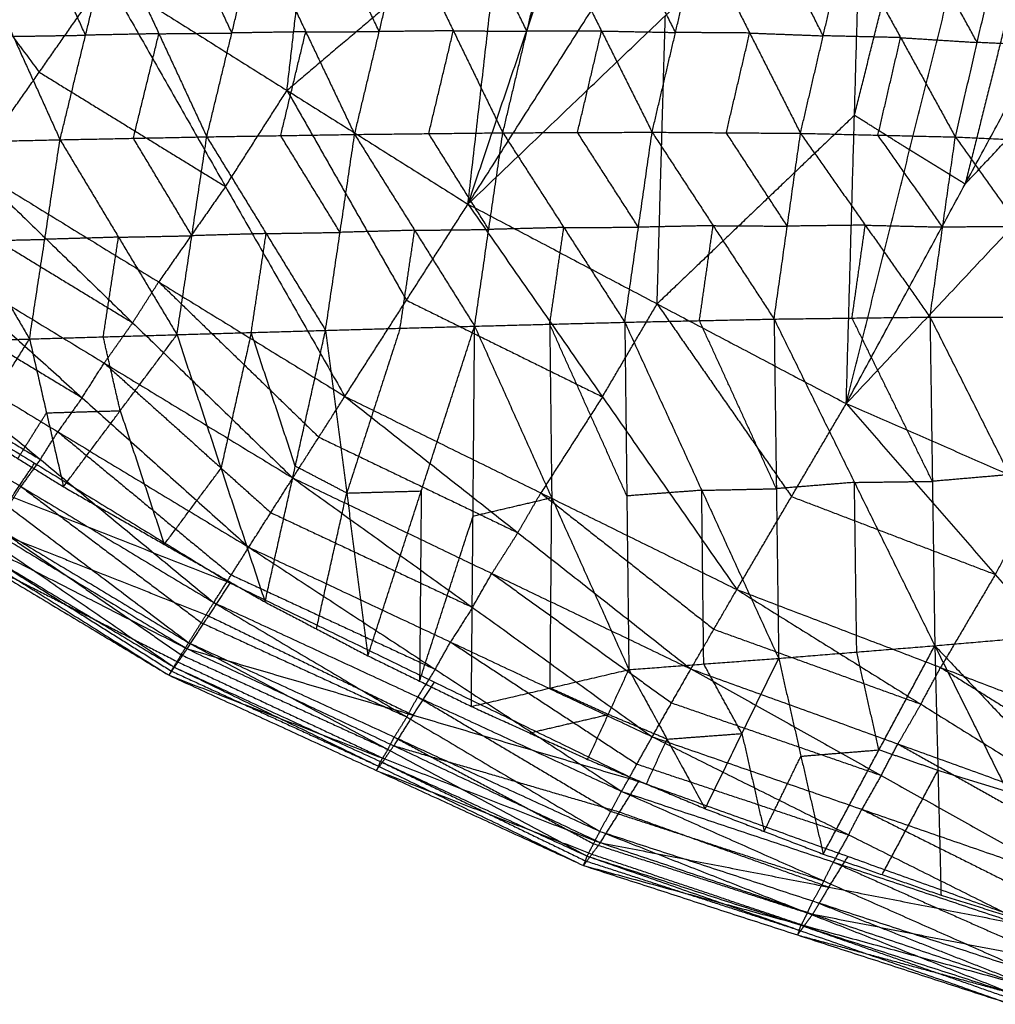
# Model space of a CAD drawing. Header units: millimetres. Extents: x -106 to 110, y -96 to 120.
# Tile 73 of 256: x -57.8 to -51.17, y -81.17 to -74.48. Entities that reach past the tile are written whole.
import ezdxf

# ---------------------------------------------------------------- set-up
doc = ezdxf.new("R2010")
doc.units = ezdxf.units.MM
doc.header["$MEASUREMENT"] = 0
doc.layers.add('Default', color=7, linetype='Continuous', true_color=0x000000)

msp = doc.modelspace()

# ---------------------------------------------------------------- linework, layer by layer
at = {"layer": 'Default'}
for points in [[(-53.7075, -71.1461, 12.0172), (-51.7589, -72.8551, 12.2207), (-49.8104, -74.5641, 12.4242)], [(-53.7075, -71.1461, 12.0172), (-49.5011, -73.6673, 12.0172), (-45.2947, -76.1885, 12.0172)], [(-54.7547, -75.7355, 13.7315), (-54.5263, -73.7294, 13.0779), (-54.2979, -71.7233, 12.4242)], [(-54.7547, -75.7355, 13.7315), (-54.1575, -73.9743, 13.0779), (-53.5604, -72.2131, 12.4242)], [(-59.4912, -72.3932, 13.716), (-58.5795, -73.6159, 13.6793), (-57.6679, -74.8385, 13.6427)], [(-54.7547, -75.7355, 13.7315), (-53.7867, -74.216, 13.0779), (-52.8187, -72.6964, 12.4242)], [(-55.9844, -74.9628, 13.7376), (-55.8702, -73.9597, 13.4108), (-55.756, -72.9567, 13.084)], [(-54.7547, -75.7355, 13.7315), (-53.4137, -74.4544, 13.0779), (-52.0728, -73.1733, 12.4242)], [(-52.1845, -77.0914, 13.6887), (-52.1286, -75.1323, 13.0565), (-52.0728, -73.1733, 12.4242)], [(-52.1286, -75.1323, 13.0565), (-51.9132, -74.2704, 12.7404), (-51.6978, -73.4084, 12.4242)], [(-52.1845, -77.0914, 13.6887), (-51.7536, -75.3675, 13.0565), (-51.3228, -73.6435, 12.4242)], [(-54.5263, -73.7294, 13.0779), (-55.2553, -74.3461, 13.4077), (-55.9844, -74.9628, 13.7376)], [(-57.5267, -75.2978, 8.9314), (-57.3533, -74.5873, 8.6499), (-57.18, -73.8768, 8.3684)], [(-57.18, -73.8768, 8.3684), (-56.8549, -74.5774, 8.4956), (-56.5297, -75.2779, 8.6228)], [(-56.3593, -74.5723, 8.3478), (-56.5219, -74.222, 8.2842), (-56.6844, -73.8717, 8.2206)], [(-56.5297, -75.2779, 8.6228), (-56.3593, -74.5723, 8.3478), (-56.1889, -73.8667, 8.0728)], [(-56.1889, -73.8667, 8.0728), (-55.8569, -74.5642, 8.204), (-55.525, -75.2617, 8.3353)], [(-55.3577, -74.5629, 8.0678), (-55.5237, -74.2141, 8.0022), (-55.6897, -73.8653, 7.9366)], [(-55.525, -75.2617, 8.3353), (-55.3577, -74.5629, 8.0678), (-55.1905, -73.864, 7.8003)], [(-55.1905, -73.864, 7.8003), (-54.8541, -74.5573, 7.9369), (-54.5177, -75.2506, 8.0734)], [(-54.3544, -74.5608, 7.8146), (-54.5226, -74.2141, 7.7463), (-54.6908, -73.8675, 7.678)], [(-54.5177, -75.2506, 8.0734), (-54.3544, -74.5608, 7.8146), (-54.1911, -73.8709, 7.5557)], [(-54.1911, -73.8709, 7.5557), (-53.8473, -74.5588, 7.6973), (-53.5035, -75.2467, 7.8389)], [(-53.3446, -74.5688, 7.5897), (-53.5165, -74.2248, 7.5189), (-53.6884, -73.8809, 7.4481)], [(-50.9457, -73.8753, 12.4242), (-51.1611, -74.7373, 12.7404), (-51.3765, -75.5993, 13.0565)], [(-58.1632, -73.8925, 8.6832), (-57.8449, -74.5951, 8.8073), (-57.5267, -75.2978, 8.9314)], [(-57.3533, -74.5873, 8.6499), (-57.5125, -74.236, 8.5878), (-57.6716, -73.8846, 8.5258)], [(-53.5035, -75.2467, 7.8389), (-53.3446, -74.5688, 7.5897), (-53.1857, -73.8909, 7.3405)], [(-53.1857, -73.8909, 7.3405), (-52.8405, -74.5725, 7.4882), (-52.4953, -75.2541, 7.636)], [(-52.341, -74.5914, 7.3973), (-52.5136, -74.2506, 7.3234), (-52.6863, -73.9098, 7.2495)], [(-52.4953, -75.2541, 7.636), (-52.341, -74.5914, 7.3973), (-52.1868, -73.9287, 7.1586)], [(-52.1868, -73.9287, 7.1586), (-51.8149, -74.6039, 7.3079), (-51.443, -75.2791, 7.4572)], [(-51.2944, -74.6367, 7.2308), (-51.4803, -74.2991, 7.1561), (-51.6663, -73.9615, 7.0815)], [(-51.443, -75.2791, 7.4572), (-51.2944, -74.6367, 7.2308), (-51.1458, -73.9943, 7.0043)], [(-52.1845, -77.0914, 13.6887), (-51.3765, -75.5993, 13.0565), (-50.5686, -74.1071, 12.4242)], [(-58.1216, -75.487, 13.5416), (-57.6679, -74.8385, 13.6427), (-57.2141, -74.1901, 13.7437)], [(-57.2141, -74.1901, 13.7437), (-56.4027, -75.616, 13.6513), (-55.5914, -77.042, 13.5589)], [(-57.2141, -74.1901, 13.7437), (-55.9844, -74.9628, 13.7376), (-54.7547, -75.7355, 13.7315)], [(-51.3765, -75.5993, 13.0565), (-50.783, -74.9675, 12.7404), (-50.1895, -74.3356, 12.4242)], [(-53.4696, -76.4135, 13.7101), (-53.4417, -75.4339, 13.394), (-53.4137, -74.4544, 13.0779)], [(-57.8449, -74.5951, 8.8073), (-57.5991, -74.5912, 8.7286), (-57.3533, -74.5873, 8.6499)], [(-56.8549, -74.5774, 8.4956), (-57.1041, -74.5823, 8.5727), (-57.3533, -74.5873, 8.6499)], [(-57.0282, -75.2879, 8.7771), (-56.9415, -74.9326, 8.6363), (-56.8549, -74.5774, 8.4956)], [(-56.8549, -74.5774, 8.4956), (-56.6071, -74.5748, 8.4217), (-56.3593, -74.5723, 8.3478)], [(-55.8569, -74.5642, 8.204), (-56.1081, -74.5683, 8.2759), (-56.3593, -74.5723, 8.3478)], [(-56.0274, -75.2698, 8.479), (-55.9421, -74.917, 8.3415), (-55.8569, -74.5642, 8.204)], [(-55.8569, -74.5642, 8.204), (-55.6073, -74.5635, 8.1359), (-55.3577, -74.5629, 8.0678)], [(-54.8541, -74.5573, 7.9369), (-55.1059, -74.5601, 8.0023), (-55.3577, -74.5629, 8.0678)], [(-55.0213, -75.2562, 8.2043), (-54.9377, -74.9067, 8.0706), (-54.8541, -74.5573, 7.9369)], [(-54.8541, -74.5573, 7.9369), (-54.6042, -74.559, 7.8757), (-54.3544, -74.5608, 7.8146)], [(-53.8473, -74.5588, 7.6973), (-54.1008, -74.5598, 7.7559), (-54.3544, -74.5608, 7.8146)], [(-54.0106, -75.2487, 7.9562), (-53.9289, -74.9037, 7.8267), (-53.8473, -74.5588, 7.6973)], [(-53.8473, -74.5588, 7.6973), (-53.596, -74.5638, 7.6435), (-53.3446, -74.5688, 7.5897)], [(-52.8405, -74.5725, 7.4882), (-53.0925, -74.5706, 7.539), (-53.3446, -74.5688, 7.5897)], [(-52.9994, -75.2504, 7.7375), (-52.9199, -74.9114, 7.6128), (-52.8405, -74.5725, 7.4882)], [(-52.8405, -74.5725, 7.4882), (-52.5908, -74.5819, 7.4428), (-52.341, -74.5914, 7.3973)], [(-51.8149, -74.6039, 7.3079), (-52.0779, -74.5977, 7.3526), (-52.341, -74.5914, 7.3973)], [(-52.1845, -77.0914, 13.6887), (-50.9974, -75.8278, 13.0565), (-49.8104, -74.5641, 12.4242)], [(-51.9691, -75.2666, 7.5466), (-51.892, -74.9353, 7.4273), (-51.8149, -74.6039, 7.3079)], [(-51.8149, -74.6039, 7.3079), (-51.5546, -74.6203, 7.2693), (-51.2944, -74.6367, 7.2308)], [(-50.7748, -74.6607, 7.1596), (-51.0346, -74.6487, 7.1952), (-51.2944, -74.6367, 7.2308)], [(-57.6679, -74.8385, 13.6427), (-57.0353, -75.2273, 13.647), (-56.4027, -75.616, 13.6513)], [(-56.4027, -75.616, 13.6513), (-56.1935, -75.2894, 13.6945), (-55.9844, -74.9628, 13.7376)], [(-55.9844, -74.9628, 13.7376), (-55.5787, -75.6758, 13.6914), (-55.173, -76.3887, 13.6452)], [(-52.1286, -75.1323, 13.0565), (-52.7991, -75.7729, 13.3833), (-53.4696, -76.4135, 13.7101)], [(-51.7536, -75.3675, 13.0565), (-51.9411, -75.2499, 13.0565), (-52.1286, -75.1323, 13.0565)], [(-57.5267, -75.2978, 8.9314), (-57.0282, -75.2879, 8.7771), (-56.5297, -75.2779, 8.6228)], [(-56.7321, -76.6227, 9.2996), (-56.6309, -75.9503, 8.9612), (-56.5297, -75.2779, 8.6228)], [(-56.5297, -75.2779, 8.6228), (-56.0274, -75.2698, 8.479), (-55.525, -75.2617, 8.3353)], [(-56.5297, -75.2779, 8.6228), (-56.1261, -75.9357, 8.8111), (-55.7226, -76.5934, 8.9994)], [(-55.6238, -75.9275, 8.6674), (-55.8256, -75.5987, 8.5732), (-56.0274, -75.2698, 8.479)], [(-55.7226, -76.5934, 8.9994), (-55.6238, -75.9275, 8.6674), (-55.525, -75.2617, 8.3353)], [(-55.525, -75.2617, 8.3353), (-55.0213, -75.2562, 8.2043), (-54.5177, -75.2506, 8.0734)], [(-55.525, -75.2617, 8.3353), (-55.1172, -75.9133, 8.5285), (-54.7095, -76.5649, 8.7218)], [(-54.6136, -75.9077, 8.3976), (-54.8175, -75.582, 8.301), (-55.0213, -75.2562, 8.2043)], [(-54.7095, -76.5649, 8.7218), (-54.6136, -75.9077, 8.3976), (-54.5177, -75.2506, 8.0734)], [(-54.5177, -75.2506, 8.0734), (-54.0106, -75.2487, 7.9562), (-53.5035, -75.2467, 7.8389)], [(-54.5177, -75.2506, 8.0734), (-54.1034, -75.8944, 8.2708), (-53.6891, -76.5383, 8.4682)], [(-53.5963, -75.8925, 8.1535), (-53.8035, -75.5706, 8.0548), (-54.0106, -75.2487, 7.9562)], [(-53.6891, -76.5383, 8.4682), (-53.5963, -75.8925, 8.1535), (-53.5035, -75.2467, 7.8389)], [(-53.5035, -75.2467, 7.8389), (-53.0891, -75.8817, 8.041), (-52.6747, -76.5166, 8.2431)], [(-53.5035, -75.2467, 7.8389), (-52.9994, -75.2504, 7.7375), (-52.4953, -75.2541, 7.636)], [(-52.585, -75.8853, 7.9396), (-52.7922, -75.5679, 7.8385), (-52.9994, -75.2504, 7.7375)], [(-52.6747, -76.5166, 8.2431), (-52.585, -75.8853, 7.9396), (-52.4953, -75.2541, 7.636)], [(-52.4953, -75.2541, 7.636), (-52.0553, -75.8785, 7.8367), (-51.6154, -76.503, 8.0373)], [(-52.4953, -75.2541, 7.636), (-51.9691, -75.2666, 7.5466), (-51.443, -75.2791, 7.4572)], [(-51.5292, -75.891, 7.7473), (-51.7491, -75.5788, 7.6469), (-51.9691, -75.2666, 7.5466)], [(-51.6154, -76.503, 8.0373), (-51.5292, -75.891, 7.7473), (-51.443, -75.2791, 7.4572)], [(-51.443, -75.2791, 7.4572), (-51.0058, -75.8907, 7.6607), (-50.5686, -76.5024, 7.8641)], [(-51.443, -75.2791, 7.4572), (-50.9234, -75.3031, 7.3861), (-50.4038, -75.327, 7.3149)], [(-58.5147, -75.3202, 9.2569), (-58.0207, -75.309, 9.0941), (-57.5267, -75.2978, 8.9314)], [(-58.5147, -75.3202, 9.2569), (-58.1243, -75.9861, 9.4374), (-57.7338, -76.6521, 9.618)], [(-57.7338, -76.6521, 9.618), (-57.6302, -75.9749, 9.2747), (-57.5267, -75.2978, 8.9314)], [(-57.5267, -75.2978, 8.9314), (-57.1294, -75.9602, 9.1155), (-56.7321, -76.6227, 9.2996)], [(-56.6309, -75.9503, 8.9612), (-56.8296, -75.6191, 8.8691), (-57.0282, -75.2879, 8.7771)], [(-51.3765, -75.5993, 13.0565), (-51.5651, -75.4834, 13.0565), (-51.7536, -75.3675, 13.0565)], [(-58.1216, -75.487, 13.5416), (-57.0333, -76.5418, 13.4069), (-55.945, -77.5966, 13.2722)], [(-58.1216, -75.487, 13.5416), (-56.8565, -76.2645, 13.5502), (-55.5914, -77.042, 13.5589)], [(-56.4027, -75.616, 13.6513), (-56.6296, -75.9402, 13.6008), (-56.8565, -76.2645, 13.5502)], [(-55.5914, -77.042, 13.5589), (-55.173, -76.3887, 13.6452), (-54.7547, -75.7355, 13.7315)], [(-54.7547, -75.7355, 13.7315), (-53.8412, -77.0453, 13.6611), (-52.9277, -78.355, 13.5907)], [(-54.7547, -75.7355, 13.7315), (-53.4696, -76.4135, 13.7101), (-52.1845, -77.0914, 13.6887)], [(-58.3153, -75.7608, 13.3871), (-57.6743, -76.1513, 13.397), (-57.0333, -76.5418, 13.4069)], [(-53.0891, -75.8817, 8.041), (-53.3427, -75.8871, 8.0973), (-53.5963, -75.8925, 8.1535)], [(-53.1819, -76.5274, 8.3556), (-53.1355, -76.2046, 8.1983), (-53.0891, -75.8817, 8.041)], [(-53.0891, -75.8817, 8.041), (-52.837, -75.8835, 7.9903), (-52.585, -75.8853, 7.9396)], [(-52.0553, -75.8785, 7.8367), (-52.3202, -75.8819, 7.8881), (-52.585, -75.8853, 7.9396)], [(-52.145, -76.5098, 8.1402), (-52.1002, -76.1942, 7.9884), (-52.0553, -75.8785, 7.8367)], [(-52.0553, -75.8785, 7.8367), (-51.7922, -75.8848, 7.792), (-51.5292, -75.891, 7.7473)], [(-57.1294, -75.9602, 9.1155), (-56.8802, -75.9553, 9.0383), (-56.6309, -75.9503, 8.9612)], [(-56.1261, -75.9357, 8.8111), (-56.3785, -75.943, 8.8862), (-56.6309, -75.9503, 8.9612)], [(-56.2273, -76.608, 9.1495), (-56.1767, -76.2718, 8.9803), (-56.1261, -75.9357, 8.8111)], [(-56.1261, -75.9357, 8.8111), (-55.875, -75.9316, 8.7392), (-55.6238, -75.9275, 8.6674)], [(-55.1172, -75.9133, 8.5285), (-55.3705, -75.9204, 8.5979), (-55.6238, -75.9275, 8.6674)], [(-55.216, -76.5791, 8.8606), (-55.1666, -76.2462, 8.6946), (-55.1172, -75.9133, 8.5285)], [(-55.1172, -75.9133, 8.5285), (-54.8654, -75.9105, 8.4631), (-54.6136, -75.9077, 8.3976)], [(-54.1034, -75.8944, 8.2708), (-54.3585, -75.9011, 8.3342), (-54.6136, -75.9077, 8.3976)], [(-54.1993, -76.5516, 8.595), (-54.1513, -76.223, 8.4329), (-54.1034, -75.8944, 8.2708)], [(-54.1034, -75.8944, 8.2708), (-53.8499, -75.8935, 8.2122), (-53.5963, -75.8925, 8.1535)], [(-51.0058, -75.8907, 7.6607), (-51.2675, -75.8909, 7.704), (-51.5292, -75.891, 7.7473)], [(-58.1243, -75.9861, 9.4374), (-57.8773, -75.9805, 9.3561), (-57.6302, -75.9749, 9.2747)], [(-57.1294, -75.9602, 9.1155), (-57.3798, -75.9676, 9.1951), (-57.6302, -75.9749, 9.2747)], [(-57.2329, -76.6374, 9.4588), (-57.1812, -76.2988, 9.2871), (-57.1294, -75.9602, 9.1155)], [(-58.509, -76.0346, 13.2327), (-57.3766, -77.0511, 13.0609), (-56.2442, -78.0676, 12.8891)], [(-58.509, -76.0346, 13.2327), (-57.227, -76.8156, 13.2525), (-55.945, -77.5966, 13.2722)], [(-58.6741, -76.2661, 13.0287), (-58.0253, -76.6586, 13.0448), (-57.3766, -77.0511, 13.0609)], [(-57.0333, -76.5418, 13.4069), (-56.9449, -76.4031, 13.4786), (-56.8565, -76.2645, 13.5502)], [(-56.8565, -76.2645, 13.5502), (-56.3123, -76.7919, 13.4829), (-55.7682, -77.3193, 13.4156)], [(-55.173, -76.3887, 13.6452), (-54.5071, -76.717, 13.6531), (-53.8412, -77.0453, 13.6611)], [(-53.8412, -77.0453, 13.6611), (-53.6554, -76.7294, 13.6856), (-53.4696, -76.4135, 13.7101)], [(-53.4696, -76.4135, 13.7101), (-53.0128, -77.0683, 13.6749), (-52.5561, -77.7232, 13.6397)], [(-58.8392, -76.4976, 12.8247), (-57.6605, -77.4706, 12.635), (-56.4819, -78.4436, 12.4453)], [(-58.8392, -76.4976, 12.8247), (-57.5417, -77.2826, 12.8569), (-56.2442, -78.0676, 12.8891)], [(-57.0333, -76.5418, 13.4069), (-57.1302, -76.6787, 13.3297), (-57.227, -76.8156, 13.2525)], [(-54.7095, -76.5649, 8.7218), (-54.1993, -76.5516, 8.595), (-53.6891, -76.5383, 8.4682)], [(-54.1993, -76.5516, 8.595), (-54.1924, -77.1419, 8.978), (-54.1856, -77.7321, 9.3609)], [(-53.6754, -77.7188, 9.2341), (-53.9373, -77.1352, 8.9145), (-54.1993, -76.5516, 8.595)], [(-53.6891, -76.5383, 8.4682), (-53.1819, -76.5274, 8.3556), (-52.6747, -76.5166, 8.2431)], [(-53.6891, -76.5383, 8.4682), (-53.6754, -77.7188, 9.2341), (-53.6617, -78.8994, 10)], [(-53.6891, -76.5383, 8.4682), (-53.1664, -77.6805, 9.1006), (-52.6436, -78.8227, 9.7331)], [(-52.6592, -77.6697, 8.9881), (-52.9205, -77.0986, 8.6719), (-53.1819, -76.5274, 8.3556)], [(-52.6747, -76.5166, 8.2431), (-52.145, -76.5098, 8.1402), (-51.6154, -76.503, 8.0373)], [(-52.6747, -76.5166, 8.2431), (-52.6592, -77.6697, 8.9881), (-52.6436, -78.8227, 9.7331)], [(-52.6747, -76.5166, 8.2431), (-52.1287, -77.6267, 8.8582), (-51.5826, -78.7367, 9.4733)], [(-51.599, -77.6198, 8.7553), (-51.872, -77.0648, 8.4478), (-52.145, -76.5098, 8.1402)], [(-51.6154, -76.503, 8.0373), (-51.092, -76.5027, 7.9507), (-50.5686, -76.5024, 7.8641)], [(-51.6154, -76.503, 8.0373), (-51.599, -77.6198, 8.7553), (-51.5826, -78.7367, 9.4733)], [(-51.6154, -76.503, 8.0373), (-51.0756, -77.5745, 8.6363), (-50.5358, -78.646, 9.2352)], [(-57.7338, -76.6521, 9.618), (-57.2329, -76.6374, 9.4588), (-56.7321, -76.6227, 9.2996)], [(-57.5035, -77.6563, 10.1128), (-57.1178, -77.1395, 9.7062), (-56.7321, -76.6227, 9.2996)], [(-56.7321, -76.6227, 9.2996), (-56.2273, -76.608, 9.1495), (-55.7226, -76.5934, 8.9994)], [(-56.7321, -76.6227, 9.2996), (-56.4328, -77.5312, 9.7706), (-56.1335, -78.4397, 10.2415)], [(-56.2273, -76.608, 9.1495), (-56.3301, -77.0696, 9.46), (-56.4328, -77.5312, 9.7706)], [(-55.928, -77.5165, 9.6205), (-56.0777, -77.0623, 9.385), (-56.2273, -76.608, 9.1495)], [(-56.1335, -78.4397, 10.2415), (-55.928, -77.5165, 9.6205), (-55.7226, -76.5934, 8.9994)], [(-55.7226, -76.5934, 8.9994), (-55.216, -76.5791, 8.8606), (-54.7095, -76.5649, 8.7218)], [(-55.7226, -76.5934, 8.9994), (-55.5789, -77.6991, 9.6673), (-55.4352, -78.8049, 10.3351)], [(-55.216, -76.5791, 8.8606), (-55.3975, -77.1391, 9.264), (-55.5789, -77.6991, 9.6673)], [(-55.4352, -78.8049, 10.3351), (-55.0724, -77.6849, 9.5285), (-54.7095, -76.5649, 8.7218)], [(-54.7317, -79.1496, 10.4489), (-54.7206, -77.8573, 9.5853), (-54.7095, -76.5649, 8.7218)], [(-54.7095, -76.5649, 8.7218), (-54.1856, -77.7321, 9.3609), (-53.6617, -78.8994, 10)], [(-59.0281, -76.6817, 10.0503), (-57.6993, -77.4962, 10.1321), (-56.3705, -78.3106, 10.2139)], [(-58.9716, -76.6812, 12.59), (-58.316, -77.0759, 12.6125), (-57.6605, -77.4706, 12.635)], [(-58.3829, -76.6712, 9.8338), (-58.0583, -76.6616, 9.7259), (-57.7338, -76.6521, 9.618)], [(-58.1239, -77.2726, 10.0777), (-57.9288, -76.9624, 9.8478), (-57.7338, -76.6521, 9.618)], [(-57.7338, -76.6521, 9.618), (-57.6187, -77.1542, 9.8654), (-57.5035, -77.6563, 10.1128)], [(-57.1178, -77.1395, 9.7062), (-57.1754, -76.8885, 9.5825), (-57.2329, -76.6374, 9.4588)], [(-57.3766, -77.0511, 13.0609), (-57.3018, -76.9333, 13.1567), (-57.227, -76.8156, 13.2525)], [(-57.227, -76.8156, 13.2525), (-56.6608, -77.3238, 13.1666), (-56.0946, -77.8321, 13.0807)], [(-59.104, -76.8649, 12.3553), (-57.8784, -77.7906, 12.1672), (-56.6528, -78.7163, 11.9791)], [(-59.104, -76.8649, 12.3553), (-57.7929, -77.6543, 12.4003), (-56.4819, -78.4436, 12.4453)], [(-57.3766, -77.0511, 13.0609), (-57.4591, -77.1668, 12.9589), (-57.5417, -77.2826, 12.8569)], [(-55.945, -77.5966, 13.2722), (-55.7682, -77.3193, 13.4156), (-55.5914, -77.042, 13.5589)], [(-55.5914, -77.042, 13.5589), (-54.4157, -77.9685, 13.4604), (-53.24, -78.895, 13.362)], [(-55.5914, -77.042, 13.5589), (-54.2595, -77.6985, 13.5748), (-52.9277, -78.355, 13.5907)], [(-53.8412, -77.0453, 13.6611), (-54.0504, -77.3719, 13.6179), (-54.2595, -77.6985, 13.5748)], [(-52.9277, -78.355, 13.5907), (-52.5561, -77.7232, 13.6397), (-52.1845, -77.0914, 13.6887)], [(-52.1845, -77.0914, 13.6887), (-51.1716, -78.2527, 13.6658), (-50.1587, -79.4141, 13.6428)], [(-52.1845, -77.0914, 13.6887), (-50.8525, -77.6719, 13.6541), (-49.5206, -78.2524, 13.6194)], [(-59.3366, -77.1388, 10.3605), (-57.9997, -77.9483, 10.4439), (-56.6629, -78.7578, 10.5273)], [(-59.3366, -77.1388, 10.3605), (-57.8536, -77.7247, 10.2872), (-56.3705, -78.3106, 10.2139)], [(-59.2971, -77.1286, 11.8649), (-58.0256, -78.0047, 11.696), (-56.7541, -78.8809, 11.5271)], [(-59.2971, -77.1286, 11.8649), (-57.9749, -77.9224, 11.922), (-56.6528, -78.7163, 11.9791)], [(-57.8137, -77.4645, 10.0952), (-57.7162, -77.3094, 9.9803), (-57.6187, -77.1542, 9.8654)], [(-57.6187, -77.1542, 9.8654), (-57.3682, -77.1469, 9.7858), (-57.1178, -77.1395, 9.7062)], [(-57.1178, -77.1395, 9.7062), (-56.9682, -77.5938, 9.9417), (-56.8185, -78.048, 10.1771)], [(-59.415, -77.2843, 11.392), (-58.1006, -78.111, 11.2566), (-56.7861, -78.9376, 11.1212)], [(-59.415, -77.2843, 11.392), (-58.0845, -78.0826, 11.4596), (-56.7541, -78.8809, 11.5271)], [(-58.1239, -77.2726, 10.0777), (-57.8137, -77.4645, 10.0952), (-57.5035, -77.6563, 10.1128)], [(-57.6605, -77.4706, 12.635), (-57.6011, -77.3766, 12.7459), (-57.5417, -77.2826, 12.8569)], [(-57.5417, -77.2826, 12.8569), (-56.9524, -77.7691, 12.762), (-56.3631, -78.2556, 12.6672)], [(-59.4575, -77.3327, 10.9698), (-58.1218, -78.1352, 11.0455), (-56.7861, -78.9376, 11.1212)], [(-59.4575, -77.3327, 10.9698), (-58.0602, -78.0452, 10.7485), (-56.6629, -78.7578, 10.5273)], [(-55.7682, -77.3193, 13.4156), (-55.0919, -77.6439, 13.438), (-54.4157, -77.9685, 13.4604)], [(-57.6605, -77.4706, 12.635), (-57.7267, -77.5624, 12.5177), (-57.7929, -77.6543, 12.4003)], [(-57.8536, -77.7247, 10.2872), (-57.7764, -77.6105, 10.2097), (-57.6993, -77.4962, 10.1321)], [(-56.8185, -78.048, 10.1771), (-56.6256, -77.7896, 9.9738), (-56.4328, -77.5312, 9.7706)], [(-55.5789, -77.6991, 9.6673), (-55.7535, -77.6078, 9.6439), (-55.928, -77.5165, 9.6205)], [(-56.2442, -78.0676, 12.8891), (-56.0946, -77.8321, 13.0807), (-55.945, -77.5966, 13.2722)], [(-55.945, -77.5966, 13.2722), (-54.724, -78.4763, 13.1586), (-53.5029, -79.3559, 13.0449)], [(-55.945, -77.5966, 13.2722), (-54.5925, -78.2458, 13.3171), (-53.24, -78.895, 13.362)], [(-52.1287, -77.6267, 8.8582), (-52.3939, -77.6482, 8.9232), (-52.6592, -77.6697, 8.9881)], [(-52.1287, -77.6267, 8.8582), (-51.8638, -77.6232, 8.8068), (-51.599, -77.6198, 8.7553)], [(-52.1131, -78.7797, 9.6032), (-52.1209, -78.2032, 9.2307), (-52.1287, -77.6267, 8.8582)], [(-51.0756, -77.5745, 8.6363), (-51.3373, -77.5972, 8.6958), (-51.599, -77.6198, 8.7553)], [(-57.8784, -77.7906, 12.1672), (-57.8357, -77.7224, 12.2838), (-57.7929, -77.6543, 12.4003)], [(-57.7929, -77.6543, 12.4003), (-57.1801, -78.1171, 12.3063), (-56.5673, -78.58, 12.2122)], [(-57.5035, -77.6563, 10.1128), (-56.8185, -78.048, 10.1771), (-56.1335, -78.4397, 10.2415)], [(-55.5789, -77.6991, 9.6673), (-55.3256, -77.692, 9.5979), (-55.0724, -77.6849, 9.5285)], [(-55.0724, -77.6849, 9.5285), (-55.0779, -78.3311, 9.9602), (-55.0835, -78.9772, 10.392)], [(-53.1664, -77.6805, 9.1006), (-53.4209, -77.6997, 9.1674), (-53.6754, -77.7188, 9.2341)], [(-53.1664, -77.6805, 9.1006), (-52.9128, -77.6751, 9.0444), (-52.6592, -77.6697, 8.9881)], [(-53.1526, -78.861, 9.8666), (-53.1595, -78.2708, 9.4836), (-53.1664, -77.6805, 9.1006)], [(-51.1716, -78.2527, 13.6658), (-51.0121, -77.9623, 13.6599), (-50.8525, -77.6719, 13.6541)], [(-55.7843, -78.6223, 10.2883), (-55.6816, -78.1607, 9.9778), (-55.5789, -77.6991, 9.6673)], [(-54.1856, -77.7321, 9.3609), (-54.4531, -77.7947, 9.4731), (-54.7206, -77.8573, 9.5853)], [(-54.4157, -77.9685, 13.4604), (-54.3376, -77.8335, 13.5176), (-54.2595, -77.6985, 13.5748)], [(-54.2595, -77.6985, 13.5748), (-53.6717, -78.1618, 13.5256), (-53.0839, -78.625, 13.4763)], [(-54.1967, -79.0245, 10.2245), (-54.1911, -78.3783, 9.7927), (-54.1856, -77.7321, 9.3609)], [(-52.5561, -77.7232, 13.6397), (-51.8638, -77.988, 13.6527), (-51.1716, -78.2527, 13.6658)], [(-56.0946, -77.8321, 13.0807), (-55.4093, -78.1542, 13.1196), (-54.724, -78.4763, 13.1586)], [(-55.0835, -78.9772, 10.392), (-54.902, -78.4172, 9.9887), (-54.7206, -77.8573, 9.5853)], [(-57.9997, -77.9483, 10.4439), (-57.2582, -78.2412, 10.4072), (-56.5167, -78.5342, 10.3706)], [(-57.9749, -77.9224, 11.922), (-57.3392, -78.3605, 11.8376), (-56.7034, -78.7986, 11.7531)], [(-54.4157, -77.9685, 13.4604), (-54.5041, -78.1071, 13.3888), (-54.5925, -78.2458, 13.3171)], [(-58.0845, -78.0826, 11.4596), (-57.4273, -78.496, 11.3919), (-56.7701, -78.9093, 11.3242)], [(-56.4819, -78.4436, 12.4453), (-56.3631, -78.2556, 12.6672), (-56.2442, -78.0676, 12.8891)], [(-56.2442, -78.0676, 12.8891), (-54.9774, -78.8972, 12.7796), (-53.7105, -79.7267, 12.6701)], [(-56.2442, -78.0676, 12.8891), (-54.8736, -78.7118, 12.967), (-53.5029, -79.3559, 13.0449)], [(-58.1218, -78.1352, 11.0455), (-57.4232, -78.4914, 10.9349), (-56.7245, -78.8477, 10.8242)], [(-56.3631, -78.2556, 12.6672), (-55.6702, -78.5764, 12.7234), (-54.9774, -78.8972, 12.7796)], [(-54.724, -78.4763, 13.1586), (-54.6582, -78.361, 13.2378), (-54.5925, -78.2458, 13.3171)], [(-54.5925, -78.2458, 13.3171), (-53.982, -78.6856, 13.2603), (-53.3715, -79.1255, 13.2034)], [(-51.1716, -78.2527, 13.6658), (-51.3574, -78.5686, 13.6413), (-51.5432, -78.8846, 13.6167)], [(-56.6629, -78.7578, 10.5273), (-56.5167, -78.5342, 10.3706), (-56.3705, -78.3106, 10.2139)], [(-56.3705, -78.3106, 10.2139), (-54.9821, -78.9848, 10.4439), (-53.5936, -79.659, 10.6739)], [(-53.24, -78.895, 13.362), (-53.0839, -78.625, 13.4763), (-52.9277, -78.355, 13.5907)], [(-52.9277, -78.355, 13.5907), (-51.6776, -79.1341, 13.5497), (-50.4275, -79.9132, 13.5088)], [(-52.9277, -78.355, 13.5907), (-51.5432, -78.8846, 13.6167), (-50.1587, -79.4141, 13.6428)], [(-56.6528, -78.7163, 11.9791), (-56.5673, -78.58, 12.2122), (-56.4819, -78.4436, 12.4453)], [(-56.4819, -78.4436, 12.4453), (-55.1702, -79.2212, 12.358), (-53.8584, -79.9987, 12.2706)], [(-56.4819, -78.4436, 12.4453), (-55.0962, -79.0852, 12.5577), (-53.7105, -79.7267, 12.6701)], [(-56.1335, -78.4397, 10.2415), (-55.7843, -78.6223, 10.2883), (-55.4352, -78.8049, 10.3351)], [(-54.724, -78.4763, 13.1586), (-54.7988, -78.594, 13.0628), (-54.8736, -78.7118, 12.967)], [(-56.5167, -78.5342, 10.3706), (-55.8225, -78.8713, 10.4856), (-55.1283, -79.2084, 10.6006)], [(-56.5673, -78.58, 12.2122), (-55.8687, -78.9006, 12.2851), (-55.1702, -79.2212, 12.358)], [(-53.0839, -78.625, 13.4763), (-52.3807, -78.8796, 13.513), (-51.6776, -79.1341, 13.5497)], [(-51.5826, -78.7367, 9.4733), (-51.0592, -78.6913, 9.3543), (-50.5358, -78.646, 9.2352)], [(-56.7861, -78.9376, 11.1212), (-56.7245, -78.8477, 10.8242), (-56.6629, -78.7578, 10.5273)], [(-56.7541, -78.8809, 11.5271), (-56.7034, -78.7986, 11.7531), (-56.6528, -78.7163, 11.9791)], [(-56.6629, -78.7578, 10.5273), (-55.259, -79.4166, 10.754), (-53.8552, -80.0754, 10.9808)], [(-56.6629, -78.7578, 10.5273), (-55.1283, -79.2084, 10.6006), (-53.5936, -79.659, 10.6739)], [(-56.6528, -78.7163, 11.9791), (-55.2987, -79.4416, 11.9286), (-53.9446, -80.1669, 11.8781)], [(-56.6528, -78.7163, 11.9791), (-55.2556, -79.3575, 12.1249), (-53.8584, -79.9987, 12.2706)], [(-54.9774, -78.8972, 12.7796), (-54.9255, -78.8045, 12.8733), (-54.8736, -78.7118, 12.967)], [(-54.8736, -78.7118, 12.967), (-54.2401, -79.1266, 12.9123), (-53.6067, -79.5413, 12.8575)], [(-52.6436, -78.8227, 9.7331), (-52.1131, -78.7797, 9.6032), (-51.5826, -78.7367, 9.4733)], [(-52.3412, -80.153, 10.9792), (-51.9619, -79.4449, 10.2262), (-51.5826, -78.7367, 9.4733)], [(-51.5826, -78.7367, 9.4733), (-51.5615, -79.5846, 10.3398), (-51.5403, -80.4326, 11.2064)], [(-51.5826, -78.7367, 9.4733), (-51.0878, -79.731, 10.4913), (-50.5929, -80.7253, 11.5093)], [(-51.5826, -78.7367, 9.4733), (-50.7926, -79.5703, 10.2456), (-50.0025, -80.4039, 11.0178)], [(-56.7034, -78.7986, 11.7531), (-56.001, -79.1201, 11.8409), (-55.2987, -79.4416, 11.9286)], [(-55.4352, -78.8049, 10.3351), (-55.0835, -78.9772, 10.392), (-54.7317, -79.1496, 10.4489)], [(-53.6617, -78.8994, 10), (-53.1526, -78.861, 9.8666), (-52.6436, -78.8227, 9.7331)], [(-53.1432, -79.8446, 10.7767), (-52.8934, -79.3337, 10.2549), (-52.6436, -78.8227, 9.7331)], [(-52.6436, -78.8227, 9.7331), (-52.4924, -79.4879, 10.3561), (-52.3412, -80.153, 10.9792)], [(-51.9619, -79.4449, 10.2262), (-52.0375, -79.1123, 9.9147), (-52.1131, -78.7797, 9.6032)], [(-56.7861, -78.9376, 11.1212), (-56.7701, -78.9093, 11.3242), (-56.7541, -78.8809, 11.5271)], [(-56.7541, -78.8809, 11.5271), (-55.3618, -79.556, 11.5237), (-53.9696, -80.2311, 11.5203)], [(-56.7541, -78.8809, 11.5271), (-55.3493, -79.5239, 11.7026), (-53.9446, -80.1669, 11.8781)], [(-56.7245, -78.8477, 10.8242), (-56.0226, -79.1771, 10.9376), (-55.3207, -79.5065, 11.051)], [(-54.9774, -78.8972, 12.7796), (-55.0368, -78.9912, 12.6687), (-55.0962, -79.0852, 12.5577)], [(-54.7317, -79.1496, 10.4489), (-54.1967, -79.0245, 10.2245), (-53.6617, -78.8994, 10)], [(-53.9416, -79.5094, 10.5998), (-53.8016, -79.2044, 10.2999), (-53.6617, -78.8994, 10)], [(-53.6617, -78.8994, 10), (-53.4024, -79.372, 10.3884), (-53.1432, -79.8446, 10.7767)], [(-53.5029, -79.3559, 13.0449), (-53.3715, -79.1255, 13.2034), (-53.24, -78.895, 13.362)], [(-53.24, -78.895, 13.362), (-51.9471, -79.6182, 13.331), (-50.6543, -80.3414, 13.3)], [(-53.24, -78.895, 13.362), (-51.8337, -79.4041, 13.4354), (-50.4275, -79.9132, 13.5088)], [(-52.8934, -79.3337, 10.2549), (-53.023, -79.0974, 10.0607), (-53.1526, -78.861, 9.8666)], [(-51.6776, -79.1341, 13.5497), (-51.6104, -79.0093, 13.5832), (-51.5432, -78.8846, 13.6167)], [(-51.5432, -78.8846, 13.6167), (-50.9181, -79.2741, 13.5963), (-50.2931, -79.6636, 13.5758)], [(-56.7861, -78.9376, 11.1212), (-55.3779, -79.5844, 11.3208), (-53.9696, -80.2311, 11.5203)], [(-56.7861, -78.9376, 11.1212), (-55.3207, -79.5065, 11.051), (-53.8552, -80.0754, 10.9808)], [(-56.7701, -78.9093, 11.3242), (-56.066, -79.2327, 11.424), (-55.3618, -79.556, 11.5237)], [(-55.1283, -79.2084, 10.6006), (-55.0552, -79.0966, 10.5222), (-54.9821, -78.9848, 10.4439)], [(-53.8016, -79.2044, 10.2999), (-53.9992, -79.1144, 10.2622), (-54.1967, -79.0245, 10.2245)], [(-55.1702, -79.2212, 12.358), (-55.1332, -79.1532, 12.4578), (-55.0962, -79.0852, 12.5577)], [(-55.0962, -79.0852, 12.5577), (-54.4403, -79.474, 12.5141), (-53.7845, -79.8627, 12.4704)], [(-54.7317, -79.1496, 10.4489), (-54.3367, -79.3295, 10.5243), (-53.9416, -79.5094, 10.5998)], [(-53.3715, -79.1255, 13.2034), (-52.6593, -79.3718, 13.2672), (-51.9471, -79.6182, 13.331)], [(-51.6776, -79.1341, 13.5497), (-51.7557, -79.2691, 13.4926), (-51.8337, -79.4041, 13.4354)], [(-55.1283, -79.2084, 10.6006), (-55.1937, -79.3125, 10.6773), (-55.259, -79.4166, 10.754)], [(-55.1702, -79.2212, 12.358), (-55.2129, -79.2893, 12.2414), (-55.2556, -79.3575, 12.1249)], [(-54.3367, -79.3295, 10.5243), (-54.0692, -79.2669, 10.4121), (-53.8016, -79.2044, 10.2999)], [(-53.4024, -79.372, 10.3884), (-53.602, -79.2882, 10.3442), (-53.8016, -79.2044, 10.2999)], [(-55.2987, -79.4416, 11.9286), (-55.2771, -79.3996, 12.0267), (-55.2556, -79.3575, 12.1249)], [(-55.2556, -79.3575, 12.1249), (-54.5786, -79.7202, 12.0996), (-53.9015, -80.0828, 12.0744)], [(-53.7105, -79.7267, 12.6701), (-53.6067, -79.5413, 12.8575), (-53.5029, -79.3559, 13.0449)], [(-53.5029, -79.3559, 13.0449), (-52.1685, -80.022, 13.042), (-50.834, -80.688, 13.039)], [(-53.5029, -79.3559, 13.0449), (-52.0786, -79.8487, 13.1725), (-50.6543, -80.3414, 13.3)], [(-53.4024, -79.372, 10.3884), (-53.1479, -79.3528, 10.3217), (-52.8934, -79.3337, 10.2549)], [(-52.8934, -79.3337, 10.2549), (-52.8178, -79.6662, 10.5664), (-52.7422, -79.9988, 10.878)], [(-55.3207, -79.5065, 11.051), (-55.2898, -79.4616, 10.9025), (-55.259, -79.4166, 10.754)], [(-55.259, -79.4166, 10.754), (-54.4917, -79.6419, 10.7907), (-53.7244, -79.8672, 10.8273)], [(-53.5424, -79.677, 10.6883), (-53.4724, -79.5245, 10.5383), (-53.4024, -79.372, 10.3884)], [(-51.9471, -79.6182, 13.331), (-51.8904, -79.5111, 13.3832), (-51.8337, -79.4041, 13.4354)], [(-51.8337, -79.4041, 13.4354), (-51.1873, -79.7657, 13.4199), (-50.5409, -80.1273, 13.4044)], [(-55.2987, -79.4416, 11.9286), (-55.324, -79.4828, 11.8156), (-55.3493, -79.5239, 11.7026)], [(-52.7422, -79.9988, 10.878), (-52.6173, -79.7433, 10.617), (-52.4924, -79.4879, 10.3561)], [(-52.4924, -79.4879, 10.3561), (-52.2271, -79.4664, 10.2912), (-51.9619, -79.4449, 10.2262)], [(-51.5615, -79.5846, 10.3398), (-51.7617, -79.5148, 10.283), (-51.9619, -79.4449, 10.2262)], [(-55.3207, -79.5065, 11.051), (-55.3493, -79.5455, 11.1859), (-55.3779, -79.5844, 11.3208)], [(-55.3618, -79.556, 11.5237), (-55.3699, -79.5702, 11.4223), (-55.3779, -79.5844, 11.3208)], [(-55.3618, -79.556, 11.5237), (-55.3556, -79.54, 11.6132), (-55.3493, -79.5239, 11.7026)], [(-55.3493, -79.5239, 11.7026), (-54.6532, -79.8615, 11.7009), (-53.9571, -80.199, 11.6992)], [(-53.9416, -79.5094, 10.5998), (-53.5424, -79.677, 10.6883), (-53.1432, -79.8446, 10.7767)], [(-53.6067, -79.5413, 12.8575), (-52.8876, -79.7817, 12.9497), (-52.1685, -80.022, 13.042)], [(-55.3779, -79.5844, 11.3208), (-54.6451, -79.8688, 11.2857), (-53.9124, -80.1533, 11.2506)], [(-51.9471, -79.6182, 13.331), (-52.0129, -79.7334, 13.2517), (-52.0786, -79.8487, 13.1725)], [(-51.9407, -80.2928, 11.0928), (-51.7511, -79.9387, 10.7163), (-51.5615, -79.5846, 10.3398)], [(-51.0878, -79.731, 10.4913), (-51.3246, -79.6578, 10.4156), (-51.5615, -79.5846, 10.3398)], [(-53.8552, -80.0754, 10.9808), (-53.7244, -79.8672, 10.8273), (-53.5936, -79.659, 10.6739)], [(-53.5936, -79.659, 10.6739), (-52.172, -80.1692, 11.0652), (-50.7503, -80.6795, 11.4565)], [(-53.8584, -79.9987, 12.2706), (-53.7845, -79.8627, 12.4704), (-53.7105, -79.7267, 12.6701)], [(-53.7105, -79.7267, 12.6701), (-52.3366, -80.3358, 12.7102), (-50.9627, -80.9448, 12.7502)], [(-53.7105, -79.7267, 12.6701), (-52.2722, -80.2074, 12.8546), (-50.834, -80.688, 13.039)], [(-53.7845, -79.8627, 12.4704), (-53.0605, -80.0993, 12.5903), (-52.3366, -80.3358, 12.7102)], [(-53.7244, -79.8672, 10.8273), (-53.0136, -80.1223, 11.023), (-52.3027, -80.3775, 11.2186)], [(-53.1432, -79.8446, 10.7767), (-52.7422, -79.9988, 10.878), (-52.3412, -80.153, 10.9792)], [(-52.1685, -80.022, 13.042), (-52.1235, -79.9353, 13.1072), (-52.0786, -79.8487, 13.1725)], [(-52.0786, -79.8487, 13.1725), (-51.4114, -80.1817, 13.171), (-50.7442, -80.5147, 13.1695)], [(-53.9446, -80.1669, 11.8781), (-53.9015, -80.0828, 12.0744), (-53.8584, -79.9987, 12.2706)], [(-53.8584, -79.9987, 12.2706), (-52.4486, -80.5529, 12.364), (-51.0387, -81.1071, 12.4575)], [(-53.8584, -79.9987, 12.2706), (-52.4106, -80.4718, 12.5104), (-50.9627, -80.9448, 12.7502)], [(-52.1685, -80.022, 13.042), (-52.2204, -80.1147, 12.9483), (-52.2722, -80.2074, 12.8546)], [(-53.9696, -80.2311, 11.5203), (-53.9124, -80.1533, 11.2506), (-53.8552, -80.0754, 10.9808)], [(-53.9015, -80.0828, 12.0744), (-53.175, -80.3179, 12.2192), (-52.4486, -80.5529, 12.364)], [(-53.8552, -80.0754, 10.9808), (-52.412, -80.5613, 11.361), (-50.9688, -81.0471, 11.7412)], [(-53.8552, -80.0754, 10.9808), (-52.3027, -80.3775, 11.2186), (-50.7503, -80.6795, 11.4565)], [(-53.9696, -80.2311, 11.5203), (-53.9571, -80.199, 11.6992), (-53.9446, -80.1669, 11.8781)], [(-53.9446, -80.1669, 11.8781), (-52.5034, -80.6705, 12.0301), (-51.0623, -81.1741, 12.1821)], [(-53.9446, -80.1669, 11.8781), (-52.4916, -80.637, 12.1678), (-51.0387, -81.1071, 12.4575)], [(-53.9124, -80.1533, 11.2506), (-53.1908, -80.3962, 11.4407), (-52.4692, -80.6391, 11.6308)], [(-52.3412, -80.153, 10.9792), (-51.9407, -80.2928, 11.0928), (-51.5403, -80.4326, 11.2064)], [(-52.3027, -80.3775, 11.2186), (-52.2374, -80.2734, 11.1419), (-52.172, -80.1692, 11.0652)], [(-53.9696, -80.2311, 11.5203), (-52.5159, -80.7026, 11.8512), (-51.0623, -81.1741, 12.1821)], [(-53.9696, -80.2311, 11.5203), (-52.4692, -80.6391, 11.6308), (-50.9688, -81.0471, 11.7412)], [(-53.9571, -80.199, 11.6992), (-53.2303, -80.4348, 11.8647), (-52.5034, -80.6705, 12.0301)], [(-52.3366, -80.3358, 12.7102), (-52.3044, -80.2716, 12.7824), (-52.2722, -80.2074, 12.8546)], [(-52.2722, -80.2074, 12.8546), (-51.5853, -80.5119, 12.8746), (-50.8984, -80.8164, 12.8946)], [(-52.3366, -80.3358, 12.7102), (-52.3736, -80.4038, 12.6103), (-52.4106, -80.4718, 12.5104)], [(-52.3027, -80.3775, 11.2186), (-52.3574, -80.4694, 11.2898), (-52.412, -80.5613, 11.361)], [(-51.5403, -80.4326, 11.2064), (-51.0666, -80.579, 11.3578), (-50.5929, -80.7253, 11.5093)], [(-52.4486, -80.5529, 12.364), (-52.4296, -80.5123, 12.4372), (-52.4106, -80.4718, 12.5104)], [(-52.4106, -80.4718, 12.5104), (-51.7056, -80.7489, 12.5571), (-51.0007, -81.026, 12.6038)], [(-52.4486, -80.5529, 12.364), (-52.4701, -80.5949, 12.2659), (-52.4916, -80.637, 12.1678)], [(-52.4692, -80.6391, 11.6308), (-52.4406, -80.6002, 11.4959), (-52.412, -80.5613, 11.361)], [(-52.412, -80.5613, 11.361), (-51.6358, -80.7123, 11.4799), (-50.8596, -80.8633, 11.5988)], [(-52.4692, -80.6391, 11.6308), (-52.4926, -80.6709, 11.741), (-52.5159, -80.7026, 11.8512)], [(-52.5034, -80.6705, 12.0301), (-52.4975, -80.6538, 12.0989), (-52.4916, -80.637, 12.1678)], [(-52.4916, -80.637, 12.1678), (-51.7711, -80.8888, 12.2438), (-51.0505, -81.1406, 12.3198)], [(-52.5034, -80.6705, 12.0301), (-52.5097, -80.6866, 11.9407), (-52.5159, -80.7026, 11.8512)], [(-52.5159, -80.7026, 11.8512), (-51.7658, -80.9066, 11.9064), (-51.0156, -81.1106, 11.9617)]]:
    msp.add_open_spline(points, degree=2, dxfattribs=at)

doc.saveas('drawing.dxf')
